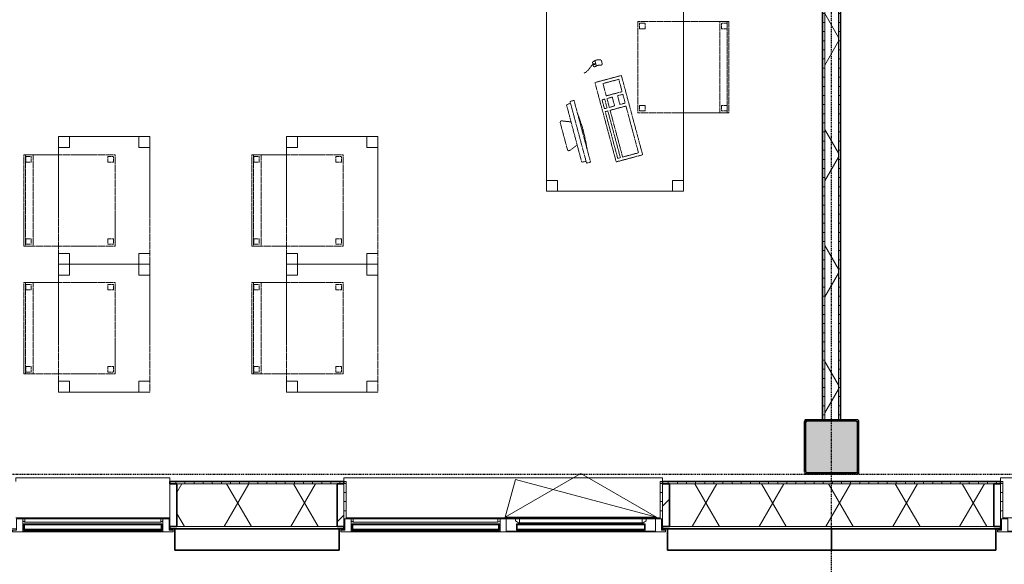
# Model space of a CAD drawing. Header units: millimetres. Extents: x -80560 to 110805, y -11020 to 52719.
# Tile 93 of 184: x 68244 to 73642, y 9506 to 12490. Entities that reach past the tile are written whole.
import ezdxf

# ---------------------------------------------------------------- set-up
doc = ezdxf.new("R2010")
doc.units = ezdxf.units.MM
doc.linetypes.add('CENTER2', pattern=[20, 8, -4, 4, -4])
doc.linetypes.add('DASHED2', pattern=[6, 4, -2])
for name, color, linetype, lineweight in [('A-GENM', 13, 'Continuous', 18), ('A-GLAZ', 151, 'Continuous', 18), ('A-GLAZ-SILL', 1, 'Continuous', 18), ('A-WALL', 113, 'Continuous', 35), ('A-WALL-PATT', 111, 'Continuous', 35), ('I-FURN', 30, 'Continuous', 18), ('I-WALL', 2, 'Continuous', 18), ('S-COLS', 52, 'Continuous', 18), ('S-GRID', 1, 'Continuous', 9)]:
    doc.layers.add(name, color=color, linetype=linetype, lineweight=lineweight)
pattern_1 = [(180, (72744.82, 14175), (-1e-13, -50), [])]
pattern_2 = [(60, (24894.82, 0), (-274.963, 158.75), []), (120, (24894.82, 0), (-274.963, -158.75), [])]
pattern_3 = [(45, (0, 0), (-141.42136, 141.42136), [])]
pattern_4 = [(0, (0, 0), (0, 50), [])]

# ---------------------------------------------------------------- blocks, each defined once
blk = doc.blocks.new('NLRS_28_SCO_UN_staalkolom koker betongevuld_gen_CGA - kolom A-V334-DO_01 eerste verdieping')
at = {"layer": 'S-COLS', "lineweight": 5}
h = blk.add_hatch(dxfattribs=at)
h.set_pattern_fill('FP_160', color=256, style=0, pattern_type=2)
h.set_pattern_definition([(45, (-47800, -10150), (-99.99975, 99.99975), []), (45, (-47715, -10150), (-99.99975, 99.99975), []), (45, (-47710, -10150), (-99.99975, 99.99975), []), (45, (-47705, -10150), (-99.99975, 99.99975), []), (45, (-47700, -10150), (-99.99975, 99.99975), []), (45, (-47695, -10150), (-99.99975, 99.99975), []), (45, (-47690, -10150), (-99.99975, 99.99975), []), (45, (-47685, -10150), (-99.99975, 99.99975), [])])
h.paths.add_polyline_path([(-138, -150), (138, -150), (146.5, -146.5), (150, -138), (150, 138), (146.5, 146.5), (138, 150), (-138, 150), (-146.5, 146.5), (-150, 138), (-150, -138), (-146.5, -146.5)], flags=0)
h.paths.add_polyline_path([(134, -142), (-134, -142), (-139.7, -139.7), (-142, -134), (-142, 134), (-139.7, 139.7), (-134, 142), (134, 142), (139.7, 139.7), (142, 134), (142, -134), (139.7, -139.7)], flags=0)
at = {"layer": 'S-COLS', "lineweight": 9}
blk.add_hatch(color=256, dxfattribs=at).paths.add_polyline_path([(134, -142), (139.7, -139.7), (142, -134), (142, 134), (139.7, 139.7), (134, 142), (-134, 142), (-139.7, 139.7), (-142, 134), (-142, -134), (-139.7, -139.7), (-134, -142)], flags=0)
at = {"layer": 'S-COLS'}
for p, q in [((-150, 138), (-150, -138)), ((-142, -134), (-142, 134)), ((138, 150), (-138, 150)), ((-134, 142), (134, 142)), ((142, 134), (142, -134)), ((150, -138), (150, 138)), ((-138, -150), (138, -150)), ((134, -142), (-134, -142))]:
    blk.add_line(p, q, dxfattribs=at)
at = {"layer": 'S-COLS', "lineweight": 35}
for p, q in [((-142, 134), (-142, -134)), ((134, 142), (-134, 142)), ((142, -134), (142, 134)), ((-134, -142), (134, -142))]:
    blk.add_line(p, q, dxfattribs=at)
at = {"layer": 'S-COLS'}
for centre, radius, start, end in [((-138, 138), 12, 90, 180), ((-134, 134), 8, 90, 180), ((134, 134), 8, 0, 90), ((138, 138), 12, 0, 90), ((-138, -138), 12, 180, 270), ((-134, -134), 8, 180, 270), ((134, -134), 8, 270, 0), ((138, -138), 12, 270, 360)]:
    blk.add_arc(centre, radius, start, end, dxfattribs=at)
at = {"layer": 'S-COLS', "lineweight": 35}
for centre, start, end in [((-134, 134), 90, 180), ((134, 134), 360, 90), ((-134, -134), 180, 270), ((134, -134), 270, 360)]:
    blk.add_arc(centre, 8, start, end, dxfattribs=at)
blk = doc.blocks.new('19112_SW_LeonardoCollege_R2020_rvt-1-DO_01 eerste verdieping')
at = {"color": 9, "lineweight": 9}
blk.add_blockref('NLRS_28_SCO_UN_staalkolom koker betongevuld_gen_CGA - kolom A-V334-DO_01 eerste verdieping', (47800, 10150), dxfattribs=at)
blk = doc.blocks.new('Basic Wall _ 41_WA_n3o_cladding_vertikaal_random_100mm_oorspronkelijk - ___-31301010-DO_01 eerste verdieping')
at = {"layer": 'A-WALL', "lineweight": 18}
for p, q in [((44168, 9701), (44173, 9701)), ((44168, 9699), (44200, 9699)), ((45100, 9699), (45132, 9699)), ((45127, 9701), (45132, 9701)), ((46868, 9701), (46873, 9701)), ((46868, 9699), (46900, 9699)), ((48700, 9699), (48732, 9699)), ((48727, 9701), (48732, 9701))]:
    blk.add_line(p, q, dxfattribs=at)
blk = doc.blocks.new('NLRS_41_GM_WPB_spouwlat-SH_generiek_ISR - 235x38-V153-DO_01 eerste verdieping')
at = {"layer": 'A-GENM'}
for p, q in [((44211, 9948), (44173, 9948)), ((44173, 9948), (44173, 9713)), ((44211, 9713), (44211, 9948)), ((44173, 9713), (44211, 9713))]:
    blk.add_line(p, q, dxfattribs=at)
blk = doc.blocks.new('merk 900 vast glas - std-31571097-DO_01 eerste verdieping')
at = {"layer": 'A-GLAZ'}
for p, q in [((-362, 0), (-440, 0)), ((-440, 0), (-440, -10)), ((-362, -4), (-362, 0)), ((440, 0), (362, 0)), ((362, 0), (362, -4)), ((440, -10), (440, 0)), ((-440, -10), (-418, -10)), ((-418, -10), (-418, -72)), ((-384, -72), (-384, -4)), ((-384, -4), (-362, -4)), ((362, -4), (384, -4)), ((384, -4), (384, -72)), ((418, -72), (418, -10)), ((418, -10), (440, -10)), ((-418, -72), (-384, -72)), ((384, -72), (418, -72))]:
    blk.add_line(p, q, dxfattribs=at)
at = {"layer": 'A-GLAZ-SILL'}
for p, q in [((362, 0), (-362, 0)), ((362, -4), (-362, -4))]:
    blk.add_line(p, q, dxfattribs=at)
blk = doc.blocks.new('NLRS_41_GM_WPB_spouwlat-SH_generiek_ISR - 235x38-V157-DO_01 eerste verdieping')
at = {"layer": 'A-GENM'}
h = blk.add_hatch(dxfattribs=at)
h.set_pattern_fill('FP_52', color=256, style=0, pattern_type=2)
h.set_pattern_definition(pattern_3)
h.paths.add_polyline_path([(45127, 9713), (45127, 9948), (45089, 9948), (45089, 9713)], flags=0)
for p, q in [((45127, 9948), (45089, 9948)), ((45089, 9948), (45089, 9713)), ((45127, 9713), (45127, 9948)), ((45089, 9713), (45127, 9713))]:
    blk.add_line(p, q, dxfattribs=at)
blk = doc.blocks.new('NLRS_41_GM_WPB_spouwlat-SH_generiek_ISR - 235x38-V158-DO_01 eerste verdieping')
at = {"layer": 'A-GENM'}
h = blk.add_hatch(dxfattribs=at)
h.set_pattern_fill('FP_52', color=256, style=0, pattern_type=2)
h.set_pattern_definition(pattern_3)
h.paths.add_polyline_path([(46911, 9713), (46911, 9948), (46873, 9948), (46873, 9713)], flags=0)
for p, q in [((46911, 9948), (46873, 9948)), ((46873, 9948), (46873, 9713)), ((46911, 9713), (46911, 9948)), ((46873, 9713), (46911, 9713))]:
    blk.add_line(p, q, dxfattribs=at)
blk = doc.blocks.new('41_dagkanten_SH_generiek_ISR - 12x204_5-V159-DO_01 eerste verdieping')
at = {"layer": 'A-GENM'}
h = blk.add_hatch(dxfattribs=at)
h.set_pattern_fill('FP_53', color=256, style=0, pattern_type=2)
h.set_pattern_definition(pattern_4)
h.paths.add_polyline_path([(46868, 9756), (46873, 9756), (46873, 9960.5), (46861, 9960.5), (46861, 9756)], flags=0)
for p, q in [((46873, 9960.5), (46861, 9960.5)), ((46861, 9960.5), (46861, 9756)), ((46873, 9756), (46873, 9960.5)), ((46868, 9756), (46873, 9756))]:
    blk.add_line(p, q, dxfattribs=at)
blk = doc.blocks.new('41_dagkanten_SH_generiek_ISR - 12x204_5-V160-DO_01 eerste verdieping')
at = {"layer": 'A-GENM'}
h = blk.add_hatch(dxfattribs=at)
h.set_pattern_fill('FP_53', color=256, style=0, pattern_type=2)
h.set_pattern_definition(pattern_4)
h.paths.add_polyline_path([(45139, 9756), (45139, 9960.5), (45127, 9960.5), (45127, 9756), (45132, 9756)], flags=0)
for p, q in [((45139, 9960.5), (45127, 9960.5)), ((45127, 9960.5), (45127, 9756)), ((45139, 9756), (45139, 9960.5)), ((45127, 9756), (45132, 9756))]:
    blk.add_line(p, q, dxfattribs=at)
blk = doc.blocks.new('merk 1800 draaikiep - std-33586350-DO_01 eerste verdieping')
at = {"layer": 'A-GLAZ'}
for p, q in [((-868, 72), (-834, 72)), ((-868, 10), (-868, 72)), ((-834, 72), (-834, 4)), ((-17, 72), (17, 72)), ((-17, 4), (-17, 72)), ((17, 72), (17, 4)), ((834, 72), (868, 72)), ((834, 4), (834, 72)), ((868, 72), (868, 10)), ((-890, 10), (-868, 10)), ((-890, 0), (-890, 10)), ((-834, 4), (-812, 4)), ((-812, 4), (-812, 0)), ((-39, 4), (-17, 4)), ((-39, 0), (-39, 4)), ((17, 4), (39, 4)), ((39, 4), (39, 0)), ((812, 4), (834, 4)), ((812, 0), (812, 4)), ((868, 10), (890, 10)), ((890, 10), (890, 0)), ((-812, 0), (-890, 0)), ((39, 0), (-39, 0)), ((890, 0), (812, 0))]:
    blk.add_line(p, q, dxfattribs=at)
at = {"layer": 'A-GLAZ-SILL'}
for p, q in [((17, 72), (67, 72)), ((784, 72), (834, 72)), ((-812, 4), (-39, 4)), ((-812, 0), (-39, 0)), ((39, 4), (812, 4)), ((39, 0), (812, 0))]:
    blk.add_line(p, q, dxfattribs=at)
blk = doc.blocks.new('merk 1800 vast glas - std-31563602-DO_01 eerste verdieping')
at = {"layer": 'A-GLAZ'}
for p, q in [((-812, 0), (-890, 0)), ((-890, 0), (-890, -10)), ((-812, -4), (-812, 0)), ((890, 0), (812, 0)), ((812, 0), (812, -4)), ((890, -10), (890, 0)), ((-890, -10), (-868, -10)), ((-868, -10), (-868, -72)), ((-834, -72), (-834, -4)), ((-834, -4), (-812, -4)), ((812, -4), (834, -4)), ((834, -4), (834, -72)), ((868, -72), (868, -10)), ((868, -10), (890, -10)), ((-868, -72), (-834, -72)), ((834, -72), (868, -72))]:
    blk.add_line(p, q, dxfattribs=at)
at = {"layer": 'A-GLAZ-SILL'}
for p, q in [((812, 0), (-812, 0)), ((812, -4), (-812, -4))]:
    blk.add_line(p, q, dxfattribs=at)
blk = doc.blocks.new('NLRS_41_GM_WPB_spouwlat-SH_generiek_ISR - 235x38-V161-DO_01 eerste verdieping')
at = {"layer": 'A-GENM'}
h = blk.add_hatch(dxfattribs=at)
h.set_pattern_fill('FP_52', color=256, style=0, pattern_type=2)
h.set_pattern_definition(pattern_3)
h.paths.add_polyline_path([(48727, 9713), (48727, 9948), (48689, 9948), (48689, 9713), (48704.310246, 9713)], flags=0)
for p, q in [((48727, 9948), (48689, 9948)), ((48689, 9948), (48689, 9713)), ((48727, 9713), (48727, 9948)), ((48689, 9713), (48727, 9713))]:
    blk.add_line(p, q, dxfattribs=at)
blk = doc.blocks.new('41_dagkanten_SH_generiek_ISR - 12x204_5-V164-DO_01 eerste verdieping')
at = {"layer": 'A-GENM'}
h = blk.add_hatch(dxfattribs=at)
h.set_pattern_fill('FP_53', color=256, style=0, pattern_type=2)
h.set_pattern_definition(pattern_4)
h.paths.add_polyline_path([(48739, 9756), (48739, 9960.5), (48727, 9960.5), (48727, 9756), (48732, 9756)], flags=0)
for p, q in [((48739, 9960.5), (48727, 9960.5)), ((48727, 9960.5), (48727, 9756)), ((48739, 9756), (48739, 9960.5)), ((48727, 9756), (48732, 9756))]:
    blk.add_line(p, q, dxfattribs=at)
blk = doc.blocks.new('82_tafel1 - tafel 750x1500x700 2-30664861-DO_01 eerste verdieping')
at = {"layer": 'I-FURN', "linetype": 'DASHED2'}
for p, q in [((-750, -375), (-750, 375)), ((-750, 375), (750, 375)), ((750, 375), (-750, 375)), ((-750, 375), (-750, -375)), ((-750, 375), (-750, 315)), ((-690, 375), (-750, 375)), ((-690, 315), (-690, 375)), ((-690, 375), (690, 375)), ((-690, 375), (-690, 315)), ((690, 375), (690, 315)), ((690, 315), (690, 375)), ((750, 375), (690, 375)), ((750, 375), (750, -375)), ((750, -375), (750, 375)), ((750, 315), (750, 375)), ((-750, -315), (-750, 315)), ((-750, 315), (-690, 315)), ((-690, 315), (-750, 315)), ((690, 315), (750, 315)), ((750, 315), (690, 315)), ((750, 315), (750, -315)), ((-690, -315), (-750, -315)), ((-750, -315), (-690, -315)), ((-750, -315), (-750, -375)), ((-690, -375), (-690, -315)), ((-690, -315), (-690, -375)), ((750, -315), (690, -315)), ((690, -315), (690, -375)), ((690, -375), (690, -315)), ((690, -315), (750, -315)), ((750, -375), (750, -315)), ((750, -375), (-750, -375)), ((-750, -375), (750, -375)), ((-750, -375), (-690, -375)), ((690, -375), (-690, -375)), ((690, -375), (750, -375))]:
    blk.add_line(p, q, dxfattribs=at)
blk = doc.blocks.new('82_zitmeubel - stoel 500x500-V247-DO_01 eerste verdieping')
at = {"layer": 'I-FURN', "linetype": 'DASHED2'}
for p, q in [((-192.1, 263), (-192.1, 13)), ((-192.1, 254.1), (-192.1, 263)), ((307.9, 263), (-192.1, 263)), ((307.9, 263), (-192.1, 263)), ((-192.1, 213), (-192.1, 254.1)), ((-192.1, 254.1), (307.9, 254.1)), ((-182.1, 252), (-182.1, 224)), ((-182.1, 224), (-182.1, 252)), ((-153.1, 253), (-181.1, 253)), ((-181.1, 253), (-153.1, 253)), ((-181.1, 223), (-153.1, 223)), ((-153.1, 223), (-181.1, 223)), ((-152.1, 224), (-152.1, 252)), ((-152.1, 252), (-152.1, 224)), ((267.9, 252), (267.9, 224)), ((267.9, 224), (267.9, 252)), ((296.9, 253), (268.9, 253)), ((268.9, 253), (296.9, 253)), ((268.9, 223), (296.9, 223)), ((296.9, 223), (268.9, 223)), ((297.9, 224), (297.9, 252)), ((297.9, 252), (297.9, 224)), ((307.9, 13), (307.9, 263)), ((307.9, 263), (307.9, 254.1)), ((307.9, 254.1), (307.9, 213)), ((-192.1, 13), (-192.1, 213)), ((-192.1, 213), (307.9, 213)), ((307.9, 213), (307.9, 13)), ((-192.1, 13), (-192.1, -237)), ((-192.1, -237), (-192.1, 13)), ((307.9, -237), (307.9, 13)), ((307.9, 13), (307.9, -237)), ((-182.1, -198), (-182.1, -226)), ((-182.1, -226), (-182.1, -198)), ((-153.1, -197), (-181.1, -197)), ((-181.1, -197), (-153.1, -197)), ((-152.1, -226), (-152.1, -198)), ((-152.1, -198), (-152.1, -226)), ((267.9, -198), (267.9, -226)), ((267.9, -226), (267.9, -198)), ((296.9, -197), (268.9, -197)), ((268.9, -197), (296.9, -197)), ((297.9, -226), (297.9, -198)), ((297.9, -198), (297.9, -226)), ((307.9, -237), (-192.1, -237)), ((307.9, -237), (-192.1, -237)), ((-181.1, -227), (-153.1, -227)), ((-153.1, -227), (-181.1, -227)), ((268.9, -227), (296.9, -227)), ((296.9, -227), (268.9, -227))]:
    blk.add_line(p, q, dxfattribs=at)
for centre, start, end in [((-181.1, 252), 90, 180), ((-181.1, 252), 120, 180), ((-181.1, 224), 180, 270), ((-181.1, 224), 180, 270), ((-181.1, 252), 105, 120), ((-181.1, 252), 90, 105), ((-153.1, 252), 0, 90), ((-153.1, 252), 30, 90), ((-153.1, 224), 270, 0), ((-153.1, 224), 270, 315), ((-153.1, 224), 315, 0), ((-153.1, 252), 0, 30), ((268.9, 252), 90, 180), ((268.9, 252), 90, 180), ((268.9, 224), 180, 270), ((268.9, 224), 180, 270), ((296.9, 252), 0, 90), ((296.9, 252), 75, 90), ((296.9, 224), 270, 0), ((296.9, 224), 270, 0), ((296.9, 252), 60, 75), ((296.9, 252), 45, 60), ((296.9, 252), 0, 45), ((-181.1, -198), 90, 180), ((-181.1, -198), 90, 180), ((-153.1, -198), 0, 90), ((-153.1, -198), 0, 90), ((268.9, -198), 90, 180), ((268.9, -198), 90, 180), ((296.9, -198), 0, 90), ((296.9, -198), 0, 90), ((-181.1, -226), 180, 270), ((-181.1, -226), 180, 210), ((-181.1, -226), 210, 225), ((-181.1, -226), 225, 270), ((-153.1, -226), 270, 0), ((-153.1, -226), 270, 0), ((268.9, -226), 180, 270), ((268.9, -226), 180, 270), ((296.9, -226), 270, 0), ((296.9, -226), 270, 0)]:
    blk.add_arc(centre, 1, start, end, dxfattribs=at)
blk = doc.blocks.new('82_computer - std-30664858-DO_01 eerste verdieping')
at = {"layer": 'I-FURN', "linetype": 'DASHED2'}
for p, q in [((-98.4, 380), (-80.4, 332.7)), ((61.6, 390.8), (-90.9, 390.8)), ((50.9, 332.3), (69, 380)), ((-179.7, 308.7), (-177.2, 333)), ((-177.2, 333), (148, 332.1)), ((148, 332.1), (150.3, 308.7)), ((-189.7, 308.7), (-189.7, 286.2)), ((160.3, 308.7), (-189.7, 308.7)), ((-189.7, 286.2), (160.3, 286.2)), ((160.3, 286.2), (160.3, 308.7)), ((-225, 150), (-225, 0)), ((225, 150), (-225, 150)), ((-208.5, 136.9), (-208.5, 121.9)), ((56.6, 136.9), (-208.5, 136.9)), ((-208.5, 121.9), (56.6, 121.9)), ((-208.5, 109), (-208.5, 19)), ((56.6, 109), (-208.5, 109)), ((56.6, 121.9), (56.6, 136.9)), ((56.6, 19), (56.6, 109)), ((73.4, 136.9), (73.4, 121.9)), ((123.4, 136.9), (73.4, 136.9)), ((73.4, 121.9), (123.4, 121.9)), ((73.4, 109), (73.4, 79)), ((123.4, 109), (73.4, 109)), ((123.4, 121.9), (123.4, 136.9)), ((123.4, 79), (123.4, 109)), ((138.4, 109), (138.4, 19)), ((208.4, 109), (138.4, 109)), ((208.4, 19), (208.4, 109)), ((225, 0), (225, 150)), ((340.9, 118.9), (310.5, 118.9)), ((330.8, 134.6), (316.4, 134.6)), ((321.6, 131.6), (321.6, 121.9)), ((325.5, 131.6), (321.6, 131.6)), ((321.6, 121.9), (325.5, 121.9)), ((323.6, 131.6), (323.6, 134.6)), ((323.6, 118.9), (323.6, 121.9)), ((325.5, 121.9), (325.5, 131.6)), ((73.4, 79), (123.4, 79)), ((316.4, 84.6), (330.8, 84.6)), ((-225, 0), (225, 0)), ((-208.5, 19), (56.6, 19)), ((73.4, 49), (73.4, 19)), ((123.4, 49), (73.4, 49)), ((73.4, 19), (123.4, 19)), ((123.4, 19), (123.4, 49)), ((138.4, 19), (208.4, 19))]:
    blk.add_line(p, q, dxfattribs=at)
for centre, radius, start, end in [((-90.9, 382.8), 8, 90, 200.814), ((61.6, 382.8), 8, 339.186, 90), ((-14.7, 1180.4), 900.1, 263.4513, 276.5487), ((316.4, 126.6), 8, 90, 180), ((261.6, 109.6), 49.8, 340.0126, 19.9874), ((330.8, 126.6), 8, 0, 90), ((292, 109.6), 49.8, 340.0126, 19.9874), ((316.4, 92.6), 8, 180, 270), ((330.8, 92.6), 8, 270, 360)]:
    blk.add_arc(centre, radius, start, end, dxfattribs=at)
blk.add_open_spline([(290.2, 192.8), (295.7, 164.5), (318.8, 151.1), (323.6, 134.6)], degree=3, dxfattribs=at)
blk = doc.blocks.new('82_tafel1 - tafel 500x700 2-30664860-DO_01 eerste verdieping')
at = {"layer": 'I-FURN', "linetype": 'DASHED2'}
for p, q in [((-350, -250), (-350, 250)), ((-350, 250), (350, 250)), ((350, 250), (-350, 250)), ((-350, 250), (-350, -250)), ((-350, 250), (-350, 190)), ((-290, 250), (-350, 250)), ((-290, 190), (-290, 250)), ((-290, 250), (290, 250)), ((-290, 250), (-290, 190)), ((290, 250), (290, 190)), ((290, 190), (290, 250)), ((350, 250), (290, 250)), ((350, 250), (350, -250)), ((350, -250), (350, 250)), ((350, 190), (350, 250)), ((-350, -190), (-350, 190)), ((-350, 190), (-290, 190)), ((-290, 190), (-350, 190)), ((290, 190), (350, 190)), ((350, 190), (290, 190)), ((350, 190), (350, -190)), ((-290, -190), (-350, -190)), ((-350, -190), (-290, -190)), ((-350, -190), (-350, -250)), ((-290, -250), (-290, -190)), ((-290, -190), (-290, -250)), ((350, -190), (290, -190)), ((290, -190), (290, -250)), ((290, -250), (290, -190)), ((290, -190), (350, -190)), ((350, -250), (350, -190)), ((350, -250), (-350, -250)), ((-350, -250), (350, -250)), ((-350, -250), (-290, -250)), ((290, -250), (-290, -250)), ((290, -250), (350, -250))]:
    blk.add_line(p, q, dxfattribs=at)
blk = doc.blocks.new('82_zitmeubel - stoel 500x500-V251-DO_01 eerste verdieping')
at = {"layer": 'I-FURN', "linetype": 'DASHED2'}
for p, q in [((-192.1, 263), (-192.1, 73)), ((-192.1, 254.1), (-192.1, 263)), ((307.9, 263), (-192.1, 263)), ((307.9, 263), (-192.1, 263)), ((-192.1, 213), (-192.1, 254.1)), ((-192.1, 254.1), (307.9, 254.1)), ((-182.1, 252), (-182.1, 224)), ((-182.1, 224), (-182.1, 252)), ((-153.1, 253), (-181.1, 253)), ((-181.1, 253), (-153.1, 253)), ((-181.1, 223), (-153.1, 223)), ((-153.1, 223), (-181.1, 223)), ((-152.1, 224), (-152.1, 252)), ((-152.1, 252), (-152.1, 224)), ((267.9, 252), (267.9, 224)), ((267.9, 224), (267.9, 252)), ((296.9, 253), (268.9, 253)), ((268.9, 253), (296.9, 253)), ((268.9, 223), (296.9, 223)), ((296.9, 223), (268.9, 223)), ((297.9, 224), (297.9, 252)), ((297.9, 252), (297.9, 224)), ((307.9, 73), (307.9, 263)), ((307.9, 263), (307.9, 254.1)), ((307.9, 254.1), (307.9, 213)), ((-192.1, 73), (-192.1, 213)), ((-192.1, 213), (307.9, 213)), ((307.9, 213), (307.9, 73)), ((-192.1, 73), (-192.1, -237)), ((-192.1, -237), (-192.1, 73)), ((307.9, -237), (307.9, 73)), ((307.9, 73), (307.9, -237)), ((-182.1, -198), (-182.1, -226)), ((-182.1, -226), (-182.1, -198)), ((-153.1, -197), (-181.1, -197)), ((-181.1, -197), (-153.1, -197)), ((-152.1, -226), (-152.1, -198)), ((-152.1, -198), (-152.1, -226)), ((267.9, -198), (267.9, -226)), ((267.9, -226), (267.9, -198)), ((296.9, -197), (268.9, -197)), ((268.9, -197), (296.9, -197)), ((297.9, -226), (297.9, -198)), ((297.9, -198), (297.9, -226)), ((307.9, -237), (-192.1, -237)), ((307.9, -237), (-192.1, -237)), ((-181.1, -227), (-153.1, -227)), ((-153.1, -227), (-181.1, -227)), ((268.9, -227), (296.9, -227)), ((296.9, -227), (268.9, -227))]:
    blk.add_line(p, q, dxfattribs=at)
for centre, start, end in [((-181.1, 252), 90, 180), ((-181.1, 252), 90, 165), ((-181.1, 252), 165, 180), ((-181.1, 224), 180, 270), ((-181.1, 224), 180, 225), ((-181.1, 224), 225, 270), ((-153.1, 252), 0, 90), ((-153.1, 252), 45, 90), ((-153.1, 224), 270, 0), ((-153.1, 224), 270, 0), ((-153.1, 252), 0, 45), ((268.9, 252), 90, 180), ((268.9, 252), 90, 180), ((268.9, 224), 180, 270), ((268.9, 224), 180, 270), ((296.9, 252), 0, 90), ((296.9, 252), 75, 90), ((296.9, 224), 270, 0), ((296.9, 224), 270, 0), ((296.9, 252), 30, 75), ((296.9, 252), 15, 30), ((296.9, 252), 0, 15), ((-181.1, -198), 90, 180), ((-181.1, -198), 120, 180), ((-181.1, -198), 105, 120), ((-181.1, -198), 90, 105), ((-153.1, -198), 0, 90), ((-153.1, -198), 0, 90), ((268.9, -198), 90, 180), ((268.9, -198), 90, 180), ((296.9, -198), 0, 90), ((296.9, -198), 0, 90), ((-181.1, -226), 180, 270), ((-181.1, -226), 180, 270), ((-153.1, -226), 270, 0), ((-153.1, -226), 270, 0), ((268.9, -226), 180, 270), ((268.9, -226), 180, 270), ((296.9, -226), 270, 0), ((296.9, -226), 270, 0)]:
    blk.add_arc(centre, 1, start, end, dxfattribs=at)
blk = doc.blocks.new('82_zitmeubel - stoel 500x500-V253-DO_01 eerste verdieping')
at = {"layer": 'I-FURN', "linetype": 'DASHED2'}
for p, q in [((-192.1, 263), (-192.1, 73)), ((-192.1, 254.1), (-192.1, 263)), ((307.9, 263), (-192.1, 263)), ((307.9, 263), (-192.1, 263)), ((-192.1, 213), (-192.1, 254.1)), ((-192.1, 254.1), (307.9, 254.1)), ((-182.1, 252), (-182.1, 224)), ((-182.1, 224), (-182.1, 252)), ((-153.1, 253), (-181.1, 253)), ((-181.1, 253), (-153.1, 253)), ((-181.1, 223), (-153.1, 223)), ((-153.1, 223), (-181.1, 223)), ((-152.1, 224), (-152.1, 252)), ((-152.1, 252), (-152.1, 224)), ((267.9, 252), (267.9, 224)), ((267.9, 224), (267.9, 252)), ((296.9, 253), (268.9, 253)), ((268.9, 253), (296.9, 253)), ((268.9, 223), (296.9, 223)), ((296.9, 223), (268.9, 223)), ((297.9, 224), (297.9, 252)), ((297.9, 252), (297.9, 224)), ((307.9, 73), (307.9, 263)), ((307.9, 263), (307.9, 254.1)), ((307.9, 254.1), (307.9, 213)), ((-192.1, 73), (-192.1, 213)), ((-192.1, 213), (307.9, 213)), ((307.9, 213), (307.9, 73)), ((-192.1, 73), (-192.1, -237)), ((-192.1, -237), (-192.1, 73)), ((307.9, -237), (307.9, 73)), ((307.9, 73), (307.9, -237)), ((-182.1, -198), (-182.1, -226)), ((-182.1, -226), (-182.1, -198)), ((-153.1, -197), (-181.1, -197)), ((-181.1, -197), (-153.1, -197)), ((-152.1, -226), (-152.1, -198)), ((-152.1, -198), (-152.1, -226)), ((267.9, -198), (267.9, -226)), ((267.9, -226), (267.9, -198)), ((296.9, -197), (268.9, -197)), ((268.9, -197), (296.9, -197)), ((297.9, -226), (297.9, -198)), ((297.9, -198), (297.9, -226)), ((307.9, -237), (-192.1, -237)), ((307.9, -237), (-192.1, -237)), ((-181.1, -227), (-153.1, -227)), ((-153.1, -227), (-181.1, -227)), ((268.9, -227), (296.9, -227)), ((296.9, -227), (268.9, -227))]:
    blk.add_line(p, q, dxfattribs=at)
for centre, start, end in [((-181.1, 252), 90, 180), ((-181.1, 252), 90, 165), ((-181.1, 252), 165, 180), ((-181.1, 224), 180, 270), ((-181.1, 224), 180, 225), ((-181.1, 224), 225, 270), ((-153.1, 252), 0, 90), ((-153.1, 252), 45, 90), ((-153.1, 224), 270, 0), ((-153.1, 224), 270, 0), ((-153.1, 252), 0, 45), ((268.9, 252), 90, 180), ((268.9, 252), 90, 180), ((268.9, 224), 180, 270), ((268.9, 224), 180, 270), ((296.9, 252), 0, 90), ((296.9, 252), 75, 90), ((296.9, 224), 270, 0), ((296.9, 224), 270, 0), ((296.9, 252), 30, 75), ((296.9, 252), 15, 30), ((296.9, 252), 0, 15), ((-181.1, -198), 90, 180), ((-181.1, -198), 120, 180), ((-181.1, -198), 105, 120), ((-181.1, -198), 90, 105), ((-153.1, -198), 0, 90), ((-153.1, -198), 0, 90), ((268.9, -198), 90, 180), ((268.9, -198), 90, 180), ((296.9, -198), 0, 90), ((296.9, -198), 0, 90), ((-181.1, -226), 180, 270), ((-181.1, -226), 180, 270), ((-153.1, -226), 270, 0), ((-153.1, -226), 270, 315), ((-153.1, -226), 315, 0), ((268.9, -226), 180, 270), ((268.9, -226), 180, 210), ((268.9, -226), 210, 270), ((296.9, -226), 270, 0), ((296.9, -226), 270, 0)]:
    blk.add_arc(centre, 1, start, end, dxfattribs=at)
blk = doc.blocks.new('30_n3o_RT72_glas met glaslat - Type 1-33567359-DO_01 eerste verdieping')
at = {"layer": 'A-GENM'}
for points in [[(-379, -11), (379, -11), (379, -5), (-379, -5)], [(-379, -41), (379, -41), (379, -35), (-379, -35)]]:
    blk.add_hatch(color=256, dxfattribs=at).paths.add_polyline_path(points, flags=0)
for p, q in [((379, -5), (-379, -5)), ((-379, -5), (-379, -11)), ((-375, -5), (-379, -5)), ((-379, -5), (-379, -41)), ((-379, -11), (379, -11)), ((379, -35), (-379, -35)), ((-379, -35), (-379, -41)), ((-379, -41), (379, -41)), ((-379, -41), (-375, -41)), ((-375, -41), (-375, -5)), ((379, -5), (375, -5)), ((375, -5), (375, -41)), ((375, -41), (379, -41)), ((379, -11), (379, -5)), ((379, -41), (379, -5)), ((379, -41), (379, -35))]:
    blk.add_line(p, q, dxfattribs=at)
blk = doc.blocks.new('DPWP_30_n3o_RT72_glas met glaslat Frame1 - Type 1-33567362-DO_01 eerste verdieping')
at = {"layer": 'A-GENM'}
for p, q in [((-372, -7.8), (-384, -15)), ((-384, -27), (-372, -27)), ((372, -7.8), (-372, -7.8)), ((-372, -7.8), (-372, -27)), ((-372, -27), (-372, -7.8)), ((-372, -27), (372, -27)), ((372, -27), (372, -7.8)), ((384, -15), (372, -7.8)), ((372, -7.8), (372, -27)), ((372, -27), (384, -27))]:
    blk.add_line(p, q, dxfattribs=at)
blk = doc.blocks.new('30_n3o_RT72_glas met glaslat - Type 1-33586359-DO_01 eerste verdieping')
at = {"layer": 'A-GENM'}
for points in [[(-403.5, 41), (-403.5, 35), (403.5, 35), (403.5, 41), (164.3, 41)], [(-403.5, 11), (-403.5, 5), (403.5, 5), (403.5, 11), (164.3, 11)]]:
    blk.add_hatch(color=256, dxfattribs=at).paths.add_polyline_path(points, flags=0)
for p, q in [((403.5, 41), (-403.5, 41)), ((-403.5, 41), (-403.5, 35)), ((-399.5, 41), (-403.5, 41)), ((-403.5, 41), (-403.5, 5)), ((-403.5, 35), (403.5, 35)), ((403.5, 11), (-403.5, 11)), ((-403.5, 11), (-403.5, 5)), ((-403.5, 5), (403.5, 5)), ((-403.5, 5), (-399.5, 5)), ((-399.5, 5), (-399.5, 41)), ((403.5, 41), (399.5, 41)), ((399.5, 41), (399.5, 5)), ((399.5, 5), (403.5, 5)), ((403.5, 35), (403.5, 41)), ((403.5, 5), (403.5, 41)), ((403.5, 5), (403.5, 11))]:
    blk.add_line(p, q, dxfattribs=at)
blk = doc.blocks.new('31_n3o_RT72_raam binnensponning_771017_v3 - Type 1-33586363-DO_01 eerste verdieping')
at = {"layer": 'A-GENM'}
for p, q in [((-396.53, 76), (-414.5, 76)), ((-414.5, 76), (-414.5, 72)), ((-414.5, 72), (-396.5, 72)), ((-396.5, 72), (-396.53, 76)), ((396.53, 76), (-396.53, 76)), ((-396.53, 76), (-396.5, 72)), ((-396.5, 72), (396.5, 72)), ((396.5, 72), (396.53, 76)), ((396.53, 76), (396.5, 72)), ((396.5, 72), (414.5, 72)), ((414.5, 76), (396.53, 76)), ((414.5, 72), (414.5, 76))]:
    blk.add_line(p, q, dxfattribs=at)
blk = doc.blocks.new('Mobility Plan Swing v2 - Mobility Plan Swing v2-33586372-DO_01 eerste verdieping')
at = {"layer": 'A-GENM'}
for p, q in [((-414.5, 0), (359, -207.2)), ((-414.5, 0), (0, -239.3)), ((0, -239.3), (414.5, 0)), ((414.5, 0), (359, -207.2))]:
    blk.add_line(p, q, dxfattribs=at)
blk = doc.blocks.new('DPWP_30_n3o_RT72_glas met glaslat Frame1 - Type 1-33586362-DO_01 eerste verdieping')
at = {"layer": 'A-GENM'}
for p, q in [((-396.5, 27), (-408.5, 27)), ((-408.5, 15), (-396.5, 7.8)), ((396.5, 27), (-396.5, 27)), ((-396.5, 27), (-396.5, 7.8)), ((-396.5, 7.8), (-396.5, 27)), ((-396.5, 7.8), (396.5, 7.8)), ((396.5, 7.8), (396.5, 27)), ((408.5, 27), (396.5, 27)), ((396.5, 27), (396.5, 7.8)), ((396.5, 7.8), (408.5, 15))]:
    blk.add_line(p, q, dxfattribs=at)
blk = doc.blocks.new('30_n3o_RT72_glas met glaslat - Type 1-33586368-DO_01 eerste verdieping')
at = {"layer": 'A-GENM'}
for points in [[(-99.3, 41), (-353.5, 41), (-353.5, 35), (353.5, 35), (353.5, 41), (194.3, 41)], [(-99.3, 11), (-353.5, 11), (-353.5, 5), (353.5, 5), (353.5, 11), (194.3, 11)]]:
    blk.add_hatch(color=256, dxfattribs=at).paths.add_polyline_path(points, flags=0)
for p, q in [((-353.5, 35), (-353.5, 41)), ((-353.5, 41), (353.5, 41)), ((353.5, 35), (-353.5, 35)), ((-353.5, 11), (-353.5, 35)), ((-353.5, 5), (-353.5, 11)), ((-353.5, 11), (353.5, 11)), ((353.5, 5), (-353.5, 5)), ((-349.5, 35), (-349.5, 11)), ((-0.5, 0), (0.5, 0)), ((349.5, 11), (349.5, 35)), ((353.5, 35), (353.5, 41)), ((353.5, 35), (353.5, 11)), ((353.5, 5), (353.5, 11))]:
    blk.add_line(p, q, dxfattribs=at)
blk = doc.blocks.new('DPWP_30_n3o_RT72_glas met glaslat Frame1 - Type 1-33586371-DO_01 eerste verdieping')
at = {"layer": 'A-GENM'}
for p, q in [((-358.5, 27), (-336.5, 27)), ((-358.5, 15), (-358.5, 27)), ((-341.817, 5), (-358.5, 15)), ((-336.5, 5), (-341.817, 5)), ((-336.5, 27), (336.5, 27)), ((-336.5, 27), (-336.5, 5)), ((-336.5, 5), (336.5, 5)), ((336.5, 5), (336.5, 27)), ((336.5, 27), (358.5, 27)), ((341.817, 5), (336.5, 5)), ((358.5, 15), (341.817, 5)), ((358.5, 27), (358.5, 15))]:
    blk.add_line(p, q, dxfattribs=at)
blk = doc.blocks.new('NLRS_42_GM_ISR_vensterbank_kunststeen-SH_generiek_ISR - 220x20-V372-DO_01 eerste verdieping')
at = {"layer": 'A-GENM'}
for p, q in [((-873, 199.5), (-873, 220)), ((-873, 220), (873, 220)), ((873, 220), (873, 199.5)), ((861, 0), (-861, 0))]:
    blk.add_line(p, q, dxfattribs=at)
blk = doc.blocks.new('NLRS_42_GM_ISR_vensterbank_kunststeen-SH_generiek_ISR - 220x20-33891717-DO_01 eerste verdieping')
at = {"layer": 'A-GENM'}
for p, q in [((-873, 199.5), (-873, 220)), ((-873, 220), (873, 220)), ((873, 220), (873, 199.5)), ((11, 0), (-861, 0)), ((861, 0), (840, 0))]:
    blk.add_line(p, q, dxfattribs=at)
blk = doc.blocks.new('NLRS_42_GM_ISR_vensterbank_kunststeen-SH_generiek_ISR - 220x20-V373-DO_01 eerste verdieping')
at = {"layer": 'A-GENM'}
for p, q in [((-423, 199.5), (-423, 220)), ((-423, 220), (423, 220)), ((423, 220), (423, 199.5)), ((423, 0), (-423, 0))]:
    blk.add_line(p, q, dxfattribs=at)

msp = doc.modelspace()

# ---------------------------------------------------------------- hatches: boundary and pattern name
at = {"layer": 'A-WALL-PATT', "lineweight": 18}
h = msp.add_hatch(dxfattribs=at)
h.set_pattern_fill('FP_27', color=256, angle=90, style=0, pattern_type=2)
h.set_pattern_definition(pattern_1)
h.paths.add_polyline_path([(72657.3, 10300), (72657.3, 18050), (72644.8, 18050), (72644.8, 10300)], flags=0)
h = msp.add_hatch(dxfattribs=at)
h.set_pattern_fill('FP_2', color=256, style=0, pattern_type=2)
h.set_pattern_definition(pattern_2)
h.paths.add_polyline_path([(72732.3, 10300), (72732.3, 18062.5), (72657.3, 18062.5), (72657.3, 10300)], flags=0)
h = msp.add_hatch(dxfattribs=at)
h.set_pattern_fill('FP_27', color=256, angle=90, style=0, pattern_type=2)
h.set_pattern_definition(pattern_1)
h.paths.add_polyline_path([(72732.3, 10300), (72744.8, 10300), (72744.8, 18050), (72732.3, 18050), (72732.3, 10922.1)], flags=0)
h = msp.add_hatch(dxfattribs=at)
h.set_pattern_fill('FP_2', color=256, style=0, pattern_type=2)
h.set_pattern_definition(pattern_2)
h.paths.add_polyline_path([(89331.8, 9713), (89331.8, 9948), (88455.8, 9948), (88455.8, 9713), (88870.1, 9713)], flags=0)
h.paths.add_polyline_path([(83933.8, 9713), (83933.8, 9948), (81705.8, 9948), (81705.8, 9713), (83877.6, 9713)], flags=0)
h.paths.add_polyline_path([(78885.2, 9713), (78983.8, 9713), (78983.8, 9948), (77655.8, 9948), (77655.8, 9713), (78297.9, 9713)], flags=0)
h.paths.add_polyline_path([(75833.8, 9713), (75833.8, 9948), (75405.8, 9948), (75405.8, 9713), (75654.8, 9713)], flags=0)
h.paths.add_polyline_path([(73583.8, 9713), (73583.8, 9948), (71805.8, 9948), (71805.8, 9713), (72424.4, 9713)], flags=0)
h.paths.add_polyline_path([(69983.8, 9713), (69983.8, 9948), (69105.8, 9948), (69105.8, 9713), (69487.7, 9713)], flags=0)
h.paths.add_polyline_path([(68183.8, 9713), (68183.8, 9948), (66855.8, 9948), (66855.8, 9713), (67725.7, 9713)], flags=0)
h.paths.add_polyline_path([(64789, 9713), (65033.8, 9713), (65033.8, 9948), (63705.8, 9948), (63705.8, 9713), (64201.6, 9713)], flags=0)
h.paths.add_polyline_path([(62783.8, 9713), (62783.8, 9948), (61455.8, 9948), (61455.8, 9713), (62733.3, 9713)], flags=0)
h.paths.add_polyline_path([(60533.8, 9713), (60533.8, 9948), (60105.8, 9948), (60105.8, 9713), (60383.9, 9713)], flags=0)
h.paths.add_polyline_path([(57383.8, 9713), (57383.8, 9948), (55005.9, 9948), (55005.9, 9713), (57153.5, 9713)], flags=0)
h.paths.add_polyline_path([(53923.1, 9713), (54083.9, 9713), (54083.9, 9948), (53355.8, 9948), (53355.8, 9713), (53629.4, 9713)], flags=0)
h.paths.add_polyline_path([(52433.8, 9713), (52433.8, 9948), (50655.8, 9948), (50655.8, 9713), (51867.4, 9713)], flags=0)
h.paths.add_polyline_path([(45994, 9713), (46133.8, 9713), (46133.8, 9948), (43905.8, 9948), (43905.8, 9713), (45406.6, 9713)], flags=0)
h.paths.add_polyline_path([(40707.9, 9713), (41183.8, 9713), (41183.8, 9948), (37242.8, 9948), (37242.8, 9713), (39533.2, 9713)], flags=0)
h = msp.add_hatch(dxfattribs=at)
h.set_pattern_fill('FP_67', color=256, angle=90, style=0, pattern_type=2)
h.set_pattern_definition([(90, (63299.57, 9701), (-50, -2e-13), [])])
h.paths.add_polyline_path([(88455.8, 9948), (89096.8, 9948), (89096.8, 9960.5), (88417.8, 9960.5), (88417.8, 9948)], flags=0)
h.paths.add_polyline_path([(83971.8, 9948), (83971.8, 9960.5), (81667.8, 9960.5), (81667.8, 9948), (83933.8, 9948)], flags=0)
h.paths.add_polyline_path([(78983.8, 9948), (79021.8, 9948), (79021.8, 9960.5), (77617.8, 9960.5), (77617.8, 9948), (78885.2, 9948)], flags=0)
h.paths.add_polyline_path([(75871.8, 9948), (75871.8, 9960.5), (75367.8, 9960.5), (75367.8, 9948), (75833.8, 9948)], flags=0)
h.paths.add_polyline_path([(73599.1, 9948), (73621.8, 9948), (73621.8, 9960.5), (71767.8, 9960.5), (71767.8, 9948), (73583.8, 9948)], flags=0)
h.paths.add_polyline_path([(69105.8, 9948), (70021.8, 9948), (70021.8, 9960.5), (69067.8, 9960.5), (69067.8, 9948)], flags=0)
h.paths.add_polyline_path([(68221.8, 9948), (68221.8, 9960.5), (66817.8, 9960.5), (66817.8, 9948), (68183.8, 9948)], flags=0)
h.paths.add_polyline_path([(64201.6, 9948), (65071.8, 9948), (65071.8, 9960.5), (63667.8, 9960.5), (63667.8, 9948), (63705.8, 9948)], flags=0)
h.paths.add_polyline_path([(62821.8, 9948), (62821.8, 9960.5), (61417.8, 9960.5), (61417.8, 9948), (62783.8, 9948)], flags=0)
h.paths.add_polyline_path([(60105.8, 9948), (60571.8, 9948), (60571.8, 9960.5), (60067.8, 9960.5), (60067.8, 9948), (60090.2, 9948)], flags=0)
h.paths.add_polyline_path([(57383.8, 9948), (57421.8, 9948), (57421.8, 9960.5), (54967.9, 9960.5), (54967.9, 9948), (57153.5, 9948)], flags=0)
h.paths.add_polyline_path([(53923.1, 9948), (54121.9, 9948), (54121.9, 9960.5), (53317.8, 9960.5), (53317.8, 9948), (53629.4, 9948)], flags=0)
h.paths.add_polyline_path([(52454.8, 9948), (52471.8, 9948), (52471.8, 9960.5), (50617.8, 9960.5), (50617.8, 9948), (52433.8, 9948)], flags=0)
h.paths.add_polyline_path([(46171.8, 9948), (46171.8, 9960.5), (43867.8, 9960.5), (43867.8, 9948), (46133.8, 9948)], flags=0)
h.paths.add_polyline_path([(40707.9, 9948), (41221.8, 9948), (41221.8, 9960.5), (37255.3, 9960.5), (37255.3, 9948), (39533.2, 9948)], flags=0)
h = msp.add_hatch(dxfattribs=at)
h.set_pattern_fill('FP_66', color=256, style=0, pattern_type=2)
h.set_pattern_definition([(0, (63299.57, 9701), (2e-14, 50), [])])
h.paths.add_polyline_path([(89343.8, 9701), (89343.8, 9713), (88417.8, 9713), (88417.8, 9701), (88870.1, 9701)], flags=0)
h.paths.add_polyline_path([(83971.8, 9701), (83971.8, 9713), (81667.8, 9713), (81667.8, 9701), (83877.6, 9701)], flags=0)
h.paths.add_polyline_path([(79021.8, 9701), (79021.8, 9713), (77617.8, 9713), (77617.8, 9701), (78885.2, 9701)], flags=0)
h.paths.add_polyline_path([(75367.8, 9701), (75871.8, 9701), (75871.8, 9713), (75367.8, 9713)], flags=0)
h.paths.add_polyline_path([(73621.8, 9701), (73621.8, 9713), (71767.8, 9713), (71767.8, 9701), (73599.1, 9701)], flags=0)
h.paths.add_polyline_path([(67725.7, 9701), (68221.8, 9701), (68221.8, 9713), (66817.8, 9713), (66817.8, 9701), (67138.3, 9701)], flags=0)
h.paths.add_polyline_path([(69487.7, 9701), (70021.8, 9701), (70021.8, 9713), (69067.8, 9713), (69067.8, 9701)], flags=0)
h.paths.add_polyline_path([(62733.3, 9701), (62821.8, 9701), (62821.8, 9713), (61417.8, 9713), (61417.8, 9701), (62439.6, 9701)], flags=0)
h.paths.add_polyline_path([(65071.8, 9701), (65071.8, 9713), (63667.8, 9713), (63667.8, 9701), (64789, 9701)], flags=0)
h.paths.add_polyline_path([(60383.9, 9701), (60571.8, 9701), (60571.8, 9713), (60067.8, 9713), (60067.8, 9701), (60090.2, 9701)], flags=0)
h.paths.add_polyline_path([(56566.2, 9701), (57421.8, 9701), (57421.8, 9713), (54967.9, 9713), (54967.9, 9701), (55978.8, 9701)], flags=0)
h.paths.add_polyline_path([(54121.9, 9701), (54121.9, 9713), (53317.8, 9713), (53317.8, 9701), (53923.1, 9701)], flags=0)
h.paths.add_polyline_path([(52471.8, 9701), (52471.8, 9713), (50617.8, 9713), (50617.8, 9701), (52454.8, 9701)], flags=0)
h.paths.add_polyline_path([(46171.8, 9701), (46171.8, 9713), (43867.8, 9713), (43867.8, 9701), (45994, 9701)], flags=0)
h.paths.add_polyline_path([(41221.8, 9701), (41221.8, 9713), (37007.8, 9713), (37007.8, 9701), (41001.5, 9701)], flags=0)

# ---------------------------------------------------------------- linework, layer by layer
at = {"layer": 'A-WALL', "lineweight": 18}
for p, q in [((72657.3, 10300), (72657.3, 18062.5)), ((72732.3, 10300), (72732.3, 18062.5)), ((69105.8, 9948), (69983.8, 9948)), ((71805.8, 9948), (73583.8, 9948)), ((69067.8, 9713), (69062.8, 9713)), ((69105.8, 9713), (69983.8, 9713)), ((70026.8, 9713), (70021.8, 9713)), ((71767.8, 9713), (71762.8, 9713)), ((71805.8, 9713), (73583.8, 9713)), ((73626.8, 9713), (73621.8, 9713))]:
    msp.add_line(p, q, dxfattribs=at)
at = {"layer": 'A-WALL'}
for p, q in [((70021.8, 9960.5), (69067.8, 9960.5)), ((69067.8, 9960.5), (69067.8, 9948)), ((69067.8, 9948), (69105.8, 9948)), ((69105.8, 9948), (69105.8, 9713)), ((69983.8, 9713), (69983.8, 9948)), ((69983.8, 9948), (70021.8, 9948)), ((70021.8, 9948), (70021.8, 9960.5)), ((73621.8, 9960.5), (71767.8, 9960.5)), ((71767.8, 9960.5), (71767.8, 9948)), ((71767.8, 9948), (71805.8, 9948)), ((71805.8, 9948), (71805.8, 9713)), ((73583.8, 9713), (73583.8, 9948)), ((73583.8, 9948), (73621.8, 9948)), ((73621.8, 9948), (73621.8, 9960.5)), ((69105.8, 9713), (69067.8, 9713)), ((69067.8, 9713), (69067.8, 9701)), ((69067.8, 9701), (70021.8, 9701)), ((69094.8, 9701), (69094.8, 9584)), ((70021.8, 9713), (69983.8, 9713)), ((69994.8, 9584), (69994.8, 9701)), ((70021.8, 9701), (70021.8, 9713)), ((71805.8, 9713), (71767.8, 9713)), ((71767.8, 9713), (71767.8, 9701)), ((71767.8, 9701), (73621.8, 9701)), ((73594.8, 9701), (71794.8, 9701)), ((71794.8, 9701), (71794.8, 9584)), ((72694.8, 9701), (72694.8, 9584)), ((73621.8, 9713), (73583.8, 9713)), ((73594.8, 9584), (73594.8, 9701)), ((73621.8, 9701), (73621.8, 9713)), ((69094.8, 9584), (69994.8, 9584)), ((71794.8, 9584), (73594.8, 9584))]:
    msp.add_line(p, q, dxfattribs=at)
at = {"layer": 'I-WALL', "lineweight": 35}
for p, q in [((72644.8, 18050), (72644.8, 10300)), ((72744.8, 10300), (72744.8, 18050))]:
    msp.add_line(p, q, dxfattribs=at)
at = {"layer": 'S-GRID', "linetype": 'CENTER2', "lineweight": 25}
for p, q in [((72694.8, 4383.3), (72694.8, 52119.1)), ((29945.3, 10000), (110204.9, 10000))]:
    msp.add_line(p, q, dxfattribs=at)

# ---------------------------------------------------------------- block references
at = {"color": 250, "lineweight": 5}
msp.add_blockref('19112_SW_LeonardoCollege_R2020_rvt-1-DO_01 eerste verdieping', (24894.8, 0), dxfattribs=at)
at = {"layer": 'A-GENM', "rotation": 180}
for name, p in [('Mobility Plan Swing v2 - Mobility Plan Swing v2-33586372-DO_01 eerste verdieping', (71320.3, 9764)), ('DPWP_30_n3o_RT72_glas met glaslat Frame1 - Type 1-33567362-DO_01 eerste verdieping', (68644.8, 9729)), ('30_n3o_RT72_glas met glaslat - Type 1-33567359-DO_01 eerste verdieping', (68644.8, 9688))]:
    msp.add_blockref(name, p, dxfattribs=at)
at = {"layer": 'A-GENM'}
for name, p in [('NLRS_42_GM_ISR_vensterbank_kunststeen-SH_generiek_ISR - 220x20-V373-DO_01 eerste verdieping', (68644.8, 9761)), ('NLRS_41_GM_WPB_spouwlat-SH_generiek_ISR - 235x38-V153-DO_01 eerste verdieping', (24894.8, 0)), ('NLRS_41_GM_WPB_spouwlat-SH_generiek_ISR - 235x38-V157-DO_01 eerste verdieping', (24894.8, 0)), ('NLRS_42_GM_ISR_vensterbank_kunststeen-SH_generiek_ISR - 220x20-33891717-DO_01 eerste verdieping', (70894.8, 9761)), ('41_dagkanten_SH_generiek_ISR - 12x204_5-V160-DO_01 eerste verdieping', (24894.8, 0)), ('41_dagkanten_SH_generiek_ISR - 12x204_5-V159-DO_01 eerste verdieping', (24894.8, 0)), ('NLRS_41_GM_WPB_spouwlat-SH_generiek_ISR - 235x38-V158-DO_01 eerste verdieping', (24894.8, 0)), ('NLRS_41_GM_WPB_spouwlat-SH_generiek_ISR - 235x38-V161-DO_01 eerste verdieping', (24894.8, 0)), ('NLRS_42_GM_ISR_vensterbank_kunststeen-SH_generiek_ISR - 220x20-V372-DO_01 eerste verdieping', (74494.8, 9761)), ('41_dagkanten_SH_generiek_ISR - 12x204_5-V164-DO_01 eerste verdieping', (24894.8, 0)), ('DPWP_30_n3o_RT72_glas met glaslat Frame1 - Type 1-33586362-DO_01 eerste verdieping', (70469.3, 9729)), ('30_n3o_RT72_glas met glaslat - Type 1-33586359-DO_01 eerste verdieping', (70469.3, 9688)), ('31_n3o_RT72_raam binnensponning_771017_v3 - Type 1-33586363-DO_01 eerste verdieping', (71320.3, 9688)), ('DPWP_30_n3o_RT72_glas met glaslat Frame1 - Type 1-33586371-DO_01 eerste verdieping', (71320.3, 9729)), ('30_n3o_RT72_glas met glaslat - Type 1-33586368-DO_01 eerste verdieping', (71320.3, 9688))]:
    msp.add_blockref(name, p, dxfattribs=at)
at = {"layer": 'A-GLAZ', "rotation": 180}
for name, p in [('merk 900 vast glas - std-31571097-DO_01 eerste verdieping', (68644.8, 9684)), ('merk 1800 vast glas - std-31563602-DO_01 eerste verdieping', (74494.8, 9684))]:
    msp.add_blockref(name, p, dxfattribs=at)
at = {"layer": 'A-GLAZ'}
msp.add_blockref('merk 1800 draaikiep - std-33586350-DO_01 eerste verdieping', (70894.8, 9684), dxfattribs=at)
at = {"layer": 'A-WALL', "lineweight": 18}
msp.add_blockref('Basic Wall _ 41_WA_n3o_cladding_vertikaal_random_100mm_oorspronkelijk - ___-31301010-DO_01 eerste verdieping', (24894.8, 0), dxfattribs=at)
at = {"layer": 'I-FURN', "linetype": 'DASHED2'}
for name, p, rotation in [('82_tafel1 - tafel 750x1500x700 2-30664861-DO_01 eerste verdieping', (71507.3, 12300), 89.99999999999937), ('82_zitmeubel - stoel 500x500-V247-DO_01 eerste verdieping', (71869.3, 12288.4), 269.9999999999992), ('82_computer - std-30664858-DO_01 eerste verdieping', (71600.8, 11967.4), 104.9999999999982), ('82_tafel1 - tafel 500x700 2-30664860-DO_01 eerste verdieping', (68707.3, 11500), 89.99999999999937), ('82_tafel1 - tafel 500x700 2-30664860-DO_01 eerste verdieping', (69957.3, 11500), 89.99999999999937), ('82_zitmeubel - stoel 500x500-V253-DO_01 eerste verdieping', (68530.3, 11442.1), 89.99999999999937), ('82_zitmeubel - stoel 500x500-V251-DO_01 eerste verdieping', (69780.3, 11442.1), 89.99999999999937), ('82_tafel1 - tafel 500x700 2-30664860-DO_01 eerste verdieping', (68707.3, 10800), 89.99999999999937), ('82_tafel1 - tafel 500x700 2-30664860-DO_01 eerste verdieping', (69957.3, 10800), 89.99999999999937), ('82_zitmeubel - stoel 500x500-V251-DO_01 eerste verdieping', (68530.3, 10742.1), 89.99999999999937), ('82_zitmeubel - stoel 500x500-V251-DO_01 eerste verdieping', (69780.3, 10742.1), 89.99999999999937)]:
    msp.add_blockref(name, p, dxfattribs=dict(at, rotation=rotation))

doc.saveas('drawing.dxf')
